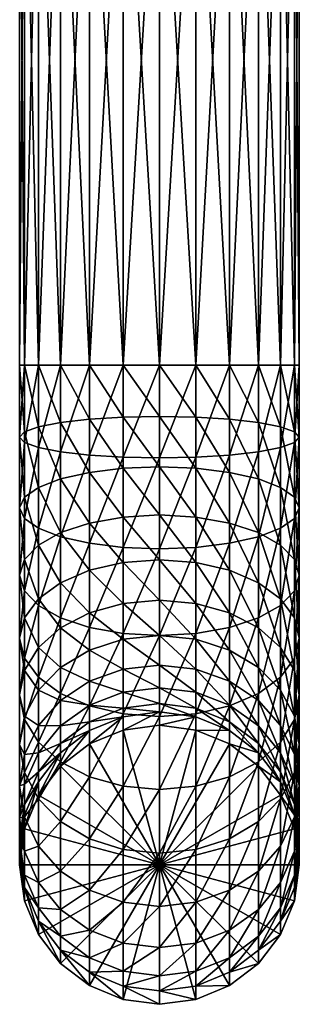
# Model space of a CAD drawing. Extents: x -0.03 to 0.041, y -0.131 to 0.03.
# Tile 1 of 256: x -0.011 to 0.012, y -0.131 to -0.05. Entities that reach past the tile are written whole.
import ezdxf

# ---------------------------------------------------------------- set-up
doc = ezdxf.new("R2010")
doc.units = 0
doc.layers.add('mesh', color=7, linetype='CONTINUOUS')

msp = doc.modelspace()

# ---------------------------------------------------------------- meshes
at = {"layer": 'mesh'}
mesh = msp.add_polyface(dxfattribs=at)
corners = [(-0.002727, -0.078791, 0.292947), (-0.002727, -0.028791, 0.292947), (0.000242, -0.078791, 0.293338), (-0.005495, -0.078791, 0.291801), (-0.005495, -0.028791, 0.291801), (-0.007872, -0.078791, 0.289977), (-0.007872, -0.028791, 0.289977), (-0.009695, -0.078791, 0.287601), (-0.009695, -0.028791, 0.287601), (-0.010842, -0.078791, 0.284833), (-0.010842, -0.028791, 0.284833), (-0.011233, -0.078791, 0.281863), (-0.011233, -0.028791, 0.281863), (-0.010842, -0.078791, 0.278893), (-0.010842, -0.028791, 0.278893), (-0.009695, -0.078791, 0.276126), (-0.009695, -0.028791, 0.276126), (-0.007872, -0.078791, 0.273749), (-0.007872, -0.028791, 0.273749), (-0.005495, -0.078791, 0.271925), (-0.005495, -0.028791, 0.271925), (-0.002727, -0.078791, 0.270779), (-0.002727, -0.028791, 0.270779), (0.000242, -0.078791, 0.270388), (0.000242, -0.028791, 0.270388), (-0.010842, -0.089615, 0.277276), (-0.010842, -0.084263, 0.278487), (-0.011233, -0.084702, 0.281424), (-0.009695, -0.088806, 0.274629), (-0.009695, -0.083854, 0.275749), (-0.007872, -0.088111, 0.272356), (-0.007872, -0.083503, 0.273399), (-0.005495, -0.087578, 0.270612), (-0.005495, -0.083234, 0.271595), (-0.002727, -0.087243, 0.269516), (-0.002727, -0.083064, 0.270462), (0.000242, -0.087129, 0.269142), (0.000242, -0.083006, 0.270075), (-0.005495, -0.086171, 0.291252), (-0.002727, -0.08634, 0.292386), (-0.007872, -0.085901, 0.289449), (-0.009695, -0.08555, 0.287098), (-0.010842, -0.085141, 0.284361)]
mesh.append_faces([[corners[k] for k in face] for face in [(0, 1, 2, 2), (3, 4, 0, 0), (5, 6, 3, 3), (7, 8, 5, 5), (9, 10, 7, 7), (11, 12, 9, 9), (13, 14, 11, 11), (15, 16, 13, 13), (17, 18, 15, 15), (19, 20, 17, 17), (21, 22, 19, 19), (23, 24, 21, 21), (25, 26, 27, 27), (28, 29, 26, 26), (30, 31, 29, 29), (32, 33, 31, 31), (34, 35, 33, 33), (36, 35, 34, 34), (36, 37, 35, 35), (38, 0, 39, 39), (38, 3, 0, 0), (40, 3, 38, 38), (40, 5, 3, 3), (41, 5, 40, 40), (41, 7, 5, 5), (42, 7, 41, 41), (42, 9, 7, 7), (27, 9, 42, 42), (27, 11, 9, 9), (26, 11, 27, 27), (26, 13, 11, 11), (29, 13, 26, 26), (29, 15, 13, 13), (31, 15, 29, 29), (31, 17, 15, 15), (33, 17, 31, 31), (33, 19, 17, 17), (35, 19, 33, 33), (35, 21, 19, 19), (37, 21, 35, 35), (37, 23, 21, 21)]])
mesh = msp.add_polyface(dxfattribs=at)
corners = [(0.011326, -0.078791, 0.284833), (0.01018, -0.028791, 0.287601), (0.011326, -0.028791, 0.284833), (0.01018, -0.078791, 0.287601), (0.008357, -0.028791, 0.289977), (0.008357, -0.078791, 0.289977), (0.00598, -0.028791, 0.291801), (0.00598, -0.078791, 0.291801), (0.003212, -0.028791, 0.292947), (0.003212, -0.078791, 0.292947), (0.000242, -0.028791, 0.293338), (0.000242, -0.078791, 0.293338), (-0.002727, -0.028791, 0.292947), (-0.002727, -0.078791, 0.292947), (-0.005495, -0.028791, 0.291801), (-0.005495, -0.078791, 0.291801), (-0.007872, -0.028791, 0.289977), (-0.007872, -0.078791, 0.289977), (-0.009695, -0.028791, 0.287601), (-0.009695, -0.078791, 0.287601), (-0.010842, -0.028791, 0.284833), (-0.010842, -0.078791, 0.284833), (-0.011233, -0.028791, 0.281863), (-0.011233, -0.078791, 0.281863), (-0.010842, -0.028791, 0.278893), (-0.010842, -0.078791, 0.278893), (-0.009695, -0.028791, 0.276126), (-0.009695, -0.078791, 0.276126), (-0.007872, -0.028791, 0.273749), (-0.007872, -0.078791, 0.273749), (-0.005495, -0.028791, 0.271925), (-0.005495, -0.078791, 0.271925), (-0.002727, -0.028791, 0.270779), (-0.002727, -0.078791, 0.270779), (0.000242, -0.028791, 0.270388), (0.000242, -0.078791, 0.270388), (0.003212, -0.028791, 0.270779), (0.003212, -0.078791, 0.270779), (0.00598, -0.028791, 0.271925), (0.00598, -0.078791, 0.271925), (0.008357, -0.028791, 0.273749), (0.008357, -0.078791, 0.273749), (0.01018, -0.028791, 0.276126), (0.01018, -0.078791, 0.276126), (0.011326, -0.028791, 0.278893), (0.011326, -0.078791, 0.278893), (0.011717, -0.028791, 0.281863), (0.011717, -0.078791, 0.281863), (-0.002178, -0.030903, 0.029432), (-0.000873, -0.031275, 0.000663), (-0.002218, -0.03114, 0.000663), (0.004015, -0.030761, 0.029449), (0.001574, -0.031264, 0.000663), (0.000242, -0.031195, 0.039206), (-0.000316, -0.031084, 0.037116), (-0.000836, -0.031073, 0.037331), (-0.001282, -0.031057, 0.037673), (-0.001625, -0.031035, 0.038119), (0.001767, -0.031057, 0.037673), (0.001321, -0.031073, 0.037331), (0.000801, -0.031084, 0.037116), (0.000242, -0.031088, 0.037042), (0.002325, -0.03101, 0.038639), (0.00211, -0.031035, 0.038119), (-0.00184, -0.03101, 0.038639)]
mesh.append_faces([[corners[k] for k in face] for face in [(0, 1, 2, 2), (3, 4, 1, 1), (5, 6, 4, 4), (7, 8, 6, 6), (9, 10, 8, 8), (11, 12, 10, 10), (13, 14, 12, 12), (15, 16, 14, 14), (17, 18, 16, 16), (19, 20, 18, 18), (21, 22, 20, 20), (23, 24, 22, 22), (25, 26, 24, 24), (27, 28, 26, 26), (29, 30, 28, 28), (31, 32, 30, 30), (33, 34, 32, 32), (35, 36, 34, 34), (37, 38, 36, 36), (39, 38, 37, 37), (39, 40, 38, 38), (41, 40, 39, 39), (41, 42, 40, 40), (43, 42, 41, 41), (43, 44, 42, 42), (45, 44, 43, 43), (45, 46, 44, 44), (47, 46, 45, 45), (47, 2, 46, 46), (48, 49, 50, 50), (51, 52, 49, 49), (53, 54, 55, 55), (53, 56, 57, 57), (53, 58, 59, 59), (60, 53, 59, 59), (53, 60, 61, 61), (53, 62, 63, 63), (53, 63, 58, 58), (53, 57, 64, 64), (53, 61, 54, 54), (53, 55, 56, 56)]])
mesh = msp.add_polyface(dxfattribs=at)
corners = [(0.011326, -0.078791, 0.284833), (0.011326, -0.028791, 0.284833), (0.011717, -0.078791, 0.281863), (0.01018, -0.078791, 0.287601), (0.01018, -0.028791, 0.287601), (0.008357, -0.078791, 0.289977), (0.008357, -0.028791, 0.289977), (0.00598, -0.078791, 0.291801), (0.00598, -0.028791, 0.291801), (0.003212, -0.078791, 0.292947), (0.003212, -0.028791, 0.292947), (0.000242, -0.078791, 0.293338), (0.000242, -0.028791, 0.293338), (0.003212, -0.078791, 0.270779), (0.003212, -0.028791, 0.270779), (0.000242, -0.078791, 0.270388), (0.003212, -0.087243, 0.269516), (0.000242, -0.083006, 0.270075), (0.000242, -0.087129, 0.269142), (0.003212, -0.083064, 0.270462), (0.00598, -0.087578, 0.270612), (0.00598, -0.083234, 0.271595), (0.008357, -0.088111, 0.272356), (0.008357, -0.083503, 0.273399), (0.01018, -0.088806, 0.274629), (0.01018, -0.083854, 0.275749), (0.011326, -0.089615, 0.277276), (0.011326, -0.084263, 0.278487), (0.011717, -0.090483, 0.280116), (0.011717, -0.084702, 0.281424), (0.00598, -0.078791, 0.271925), (0.008357, -0.078791, 0.273749), (0.01018, -0.078791, 0.276126), (0.011326, -0.078791, 0.278893), (0.011326, -0.085141, 0.284361), (0.01018, -0.08555, 0.287098), (0.008357, -0.085901, 0.289449), (0.00598, -0.086171, 0.291252), (0.003212, -0.08634, 0.292386), (0.000242, -0.086398, 0.292773), (-0.002727, -0.08634, 0.292386), (-0.002727, -0.078791, 0.292947)]
mesh.append_faces([[corners[k] for k in face] for face in [(0, 1, 2, 2), (3, 4, 0, 0), (5, 6, 3, 3), (7, 8, 5, 5), (9, 10, 7, 7), (11, 12, 9, 9), (13, 14, 15, 15), (16, 17, 18, 18), (16, 19, 17, 17), (20, 19, 16, 16), (20, 21, 19, 19), (22, 23, 21, 21), (24, 25, 23, 23), (26, 27, 25, 25), (28, 29, 27, 27), (19, 15, 17, 17), (19, 13, 15, 15), (21, 13, 19, 19), (21, 30, 13, 13), (23, 30, 21, 21), (23, 31, 30, 30), (25, 31, 23, 23), (25, 32, 31, 31), (27, 32, 25, 25), (27, 33, 32, 32), (29, 33, 27, 27), (29, 2, 33, 33), (34, 2, 29, 29), (34, 0, 2, 2), (35, 0, 34, 34), (35, 3, 0, 0), (36, 3, 35, 35), (36, 5, 3, 3), (37, 5, 36, 36), (37, 7, 5, 5), (38, 7, 37, 37), (38, 9, 7, 7), (39, 9, 38, 38), (39, 11, 9, 9), (40, 11, 39, 39), (40, 41, 11, 11)]])
mesh = msp.add_polyface(dxfattribs=at)
corners = [(-0.009695, -0.097946, 0.270271), (-0.009695, -0.093538, 0.272789), (-0.010842, -0.094729, 0.275287), (-0.007872, -0.096618, 0.2683), (-0.007872, -0.092515, 0.270644), (-0.005495, -0.095598, 0.266788), (-0.005495, -0.09173, 0.268998), (-0.002727, -0.094957, 0.265838), (-0.002727, -0.091237, 0.267963), (0.000242, -0.094739, 0.265514), (0.000242, -0.091069, 0.267611), (-0.005495, -0.100285, 0.286938), (-0.005495, -0.093388, 0.28962), (-0.002727, -0.093723, 0.290716), (-0.007872, -0.0995, 0.285292), (-0.007872, -0.092855, 0.287876), (-0.009695, -0.098477, 0.283147), (-0.009695, -0.09216, 0.285603), (-0.010842, -0.097286, 0.280649), (-0.010842, -0.091351, 0.282956), (-0.011233, -0.096008, 0.277968), (-0.011233, -0.090483, 0.280116), (-0.010842, -0.089615, 0.277276), (-0.009695, -0.088806, 0.274629), (-0.007872, -0.088111, 0.272356), (-0.005495, -0.087578, 0.270612), (-0.002727, -0.087243, 0.269516), (0.000242, -0.087129, 0.269142), (-0.002727, -0.08634, 0.292386), (0.000242, -0.086398, 0.292773), (-0.005495, -0.086171, 0.291252), (-0.007872, -0.085901, 0.289449), (-0.009695, -0.08555, 0.287098), (-0.010842, -0.085141, 0.284361), (-0.011233, -0.084702, 0.281424), (-0.010842, -0.084263, 0.278487), (-0.009695, -0.083854, 0.275749), (-0.007872, -0.083503, 0.273399), (-0.005495, -0.083234, 0.271595)]
mesh.append_faces([[corners[k] for k in face] for face in [(0, 1, 2, 2), (3, 4, 1, 1), (5, 4, 3, 3), (5, 6, 4, 4), (7, 6, 5, 5), (7, 8, 6, 6), (9, 8, 7, 7), (9, 10, 8, 8), (11, 12, 13, 13), (14, 15, 12, 12), (16, 17, 15, 15), (18, 19, 17, 17), (20, 21, 19, 19), (2, 21, 20, 20), (2, 22, 21, 21), (1, 22, 2, 2), (1, 23, 22, 22), (4, 23, 1, 1), (4, 24, 23, 23), (6, 24, 4, 4), (6, 25, 24, 24), (8, 25, 6, 6), (8, 26, 25, 25), (10, 26, 8, 8), (10, 27, 26, 26), (13, 28, 29, 29), (12, 28, 13, 13), (12, 30, 28, 28), (15, 30, 12, 12), (15, 31, 30, 30), (17, 31, 15, 15), (17, 32, 31, 31), (19, 32, 17, 17), (19, 33, 32, 32), (21, 33, 19, 19), (21, 34, 33, 33), (22, 34, 21, 21), (23, 35, 22, 22), (24, 36, 23, 23), (25, 37, 24, 24), (26, 38, 25, 25)]])
mesh = msp.add_polyface(dxfattribs=at)
corners = [(0.003212, -0.094957, 0.265838), (0.000242, -0.091069, 0.267611), (0.000242, -0.094739, 0.265514), (0.003212, -0.091237, 0.267963), (0.00598, -0.095598, 0.266788), (0.00598, -0.09173, 0.268998), (0.008357, -0.096618, 0.2683), (0.008357, -0.092515, 0.270644), (0.01018, -0.097946, 0.270271), (0.01018, -0.093538, 0.272789), (0.000242, -0.087129, 0.269142), (0.003212, -0.087243, 0.269516), (0.00598, -0.087578, 0.270612), (0.008357, -0.088111, 0.272356), (0.01018, -0.088806, 0.274629), (0.011326, -0.094729, 0.275287), (0.011326, -0.089615, 0.277276), (0.011717, -0.096008, 0.277968), (0.011717, -0.090483, 0.280116), (0.011326, -0.097286, 0.280649), (0.011326, -0.091351, 0.282956), (0.01018, -0.098477, 0.283147), (0.01018, -0.09216, 0.285603), (0.008357, -0.0995, 0.285292), (0.008357, -0.092855, 0.287876), (0.00598, -0.100285, 0.286938), (0.00598, -0.093388, 0.28962), (0.00598, -0.083234, 0.271595), (0.008357, -0.083503, 0.273399), (0.01018, -0.083854, 0.275749), (0.011326, -0.084263, 0.278487), (0.011717, -0.084702, 0.281424), (0.011326, -0.085141, 0.284361), (0.01018, -0.08555, 0.287098), (0.008357, -0.085901, 0.289449), (0.00598, -0.086171, 0.291252), (0.003212, -0.093723, 0.290716), (0.003212, -0.08634, 0.292386), (0.000242, -0.093837, 0.29109), (0.000242, -0.086398, 0.292773), (-0.002727, -0.093723, 0.290716)]
mesh.append_faces([[corners[k] for k in face] for face in [(0, 1, 2, 2), (0, 3, 1, 1), (4, 3, 0, 0), (4, 5, 3, 3), (6, 5, 4, 4), (6, 7, 5, 5), (8, 9, 7, 7), (3, 10, 1, 1), (3, 11, 10, 10), (5, 11, 3, 3), (5, 12, 11, 11), (7, 12, 5, 5), (7, 13, 12, 12), (9, 13, 7, 7), (9, 14, 13, 13), (15, 14, 9, 9), (15, 16, 14, 14), (17, 16, 15, 15), (17, 18, 16, 16), (19, 18, 17, 17), (19, 20, 18, 18), (21, 22, 20, 20), (23, 24, 22, 22), (25, 26, 24, 24), (13, 27, 12, 12), (14, 28, 13, 13), (16, 29, 14, 14), (18, 30, 16, 16), (20, 31, 18, 18), (20, 32, 31, 31), (22, 32, 20, 20), (22, 33, 32, 32), (24, 33, 22, 22), (24, 34, 33, 33), (26, 34, 24, 24), (26, 35, 34, 34), (36, 35, 26, 26), (36, 37, 35, 35), (38, 37, 36, 36), (38, 39, 37, 37), (40, 39, 38, 38)]])
mesh = msp.add_polyface(dxfattribs=at)
corners = [(-0.002727, -0.103702, 0.256545), (-0.002727, -0.101259, 0.260065), (-0.005495, -0.10215, 0.260787), (0.000242, -0.103366, 0.256346), (0.000242, -0.100955, 0.259819), (-0.007872, -0.103567, 0.261935), (-0.007872, -0.100329, 0.265376), (-0.009695, -0.101934, 0.267128), (-0.005495, -0.099097, 0.264031), (-0.002727, -0.098323, 0.263186), (0.000242, -0.098059, 0.262897), (-0.010842, -0.103803, 0.269169), (-0.010842, -0.099494, 0.272565), (-0.011233, -0.101154, 0.275028), (-0.009695, -0.097946, 0.270271), (-0.007872, -0.096618, 0.2683), (-0.005495, -0.095598, 0.266788), (-0.002727, -0.094957, 0.265838), (0.000242, -0.094739, 0.265514), (-0.002727, -0.107351, 0.284218), (-0.002727, -0.100778, 0.287973), (0.000242, -0.100947, 0.288326), (-0.005495, -0.10671, 0.283267), (-0.005495, -0.100285, 0.286938), (-0.007872, -0.105691, 0.281755), (-0.007872, -0.0995, 0.285292), (-0.009695, -0.104362, 0.279785), (-0.009695, -0.098477, 0.283147), (-0.010842, -0.102815, 0.27749), (-0.010842, -0.097286, 0.280649), (-0.011233, -0.096008, 0.277968), (-0.010842, -0.094729, 0.275287), (-0.009695, -0.093538, 0.272789), (0.000242, -0.093837, 0.29109), (-0.002727, -0.093723, 0.290716), (-0.005495, -0.093388, 0.28962), (-0.007872, -0.092855, 0.287876), (-0.009695, -0.09216, 0.285603), (-0.010842, -0.091351, 0.282956)]
mesh.append_faces([[corners[k] for k in face] for face in [(0, 1, 2, 2), (3, 1, 0, 0), (3, 4, 1, 1), (5, 6, 7, 7), (2, 6, 5, 5), (2, 8, 6, 6), (1, 8, 2, 2), (1, 9, 8, 8), (4, 9, 1, 1), (4, 10, 9, 9), (11, 12, 13, 13), (7, 12, 11, 11), (7, 14, 12, 12), (6, 14, 7, 7), (6, 15, 14, 14), (8, 15, 6, 6), (8, 16, 15, 15), (9, 16, 8, 8), (9, 17, 16, 16), (10, 17, 9, 9), (10, 18, 17, 17), (19, 20, 21, 21), (22, 23, 20, 20), (24, 25, 23, 23), (26, 27, 25, 25), (28, 27, 26, 26), (28, 29, 27, 27), (13, 29, 28, 28), (13, 30, 29, 29), (12, 30, 13, 13), (12, 31, 30, 30), (14, 31, 12, 12), (15, 32, 14, 14), (20, 33, 21, 21), (20, 34, 33, 33), (23, 34, 20, 20), (25, 35, 23, 23), (27, 36, 25, 25), (29, 37, 27, 27), (30, 38, 29, 29)]])
mesh = msp.add_polyface(dxfattribs=at)
corners = [(0.003212, -0.103702, 0.256545), (0.000242, -0.100955, 0.259819), (0.000242, -0.103366, 0.256346), (0.003212, -0.101259, 0.260065), (0.00598, -0.10469, 0.257127), (0.00598, -0.10215, 0.260787), (0.000242, -0.098059, 0.262897), (0.003212, -0.098323, 0.263186), (0.00598, -0.099097, 0.264031), (0.008357, -0.103567, 0.261935), (0.008357, -0.100329, 0.265376), (0.01018, -0.105414, 0.263431), (0.01018, -0.101934, 0.267128), (0.000242, -0.094739, 0.265514), (0.003212, -0.094957, 0.265838), (0.00598, -0.095598, 0.266788), (0.008357, -0.096618, 0.2683), (0.01018, -0.097946, 0.270271), (0.011326, -0.103803, 0.269169), (0.011326, -0.099494, 0.272565), (0.011717, -0.10581, 0.271359), (0.011717, -0.101154, 0.275028), (0.008357, -0.092515, 0.270644), (0.01018, -0.093538, 0.272789), (0.011326, -0.094729, 0.275287), (0.011717, -0.096008, 0.277968), (0.011326, -0.102815, 0.27749), (0.011326, -0.097286, 0.280649), (0.01018, -0.104362, 0.279785), (0.01018, -0.098477, 0.283147), (0.008357, -0.105691, 0.281755), (0.008357, -0.0995, 0.285292), (0.00598, -0.10671, 0.283267), (0.00598, -0.100285, 0.286938), (0.003212, -0.107351, 0.284218), (0.003212, -0.100778, 0.287973), (0.000242, -0.10757, 0.284542), (0.000242, -0.100947, 0.288326), (0.011326, -0.091351, 0.282956), (0.01018, -0.09216, 0.285603), (0.008357, -0.092855, 0.287876), (0.00598, -0.093388, 0.28962), (0.003212, -0.093723, 0.290716), (0.000242, -0.093837, 0.29109)]
mesh.append_faces([[corners[k] for k in face] for face in [(0, 1, 2, 2), (0, 3, 1, 1), (4, 5, 3, 3), (3, 6, 1, 1), (3, 7, 6, 6), (5, 7, 3, 3), (5, 8, 7, 7), (9, 8, 5, 5), (9, 10, 8, 8), (11, 12, 10, 10), (7, 13, 6, 6), (7, 14, 13, 13), (8, 14, 7, 7), (8, 15, 14, 14), (10, 15, 8, 8), (10, 16, 15, 15), (12, 16, 10, 10), (12, 17, 16, 16), (18, 17, 12, 12), (18, 19, 17, 17), (20, 21, 19, 19), (17, 22, 16, 16), (19, 23, 17, 17), (19, 24, 23, 23), (21, 24, 19, 19), (21, 25, 24, 24), (26, 25, 21, 21), (26, 27, 25, 25), (28, 27, 26, 26), (28, 29, 27, 27), (30, 31, 29, 29), (32, 33, 31, 31), (34, 35, 33, 33), (36, 37, 35, 35), (29, 38, 27, 27), (31, 39, 29, 29), (33, 40, 31, 31), (35, 41, 33, 33), (35, 42, 41, 41), (37, 42, 35, 35), (37, 43, 42, 42)]])
mesh = msp.add_polyface(dxfattribs=at)
corners = [(0.003212, -0.10869, 0.231941), (0.00598, -0.108738, 0.244493), (0.003212, -0.107596, 0.244393), (0.000242, -0.106526, 0.248531), (0.000242, -0.107207, 0.244359), (0.003212, -0.106906, 0.248622), (0.00598, -0.108021, 0.24889), (0.000242, -0.105236, 0.252556), (0.003212, -0.105599, 0.252703), (0.00598, -0.106661, 0.253132), (0.008357, -0.109794, 0.249316), (0.008357, -0.108352, 0.253816), (0.000242, -0.103366, 0.256346), (0.003212, -0.103702, 0.256545), (0.00598, -0.10469, 0.257127), (0.008357, -0.106261, 0.258053), (0.01018, -0.110555, 0.254707), (0.01018, -0.108308, 0.25926), (0.003212, -0.101259, 0.260065), (0.00598, -0.10215, 0.260787), (0.008357, -0.103567, 0.261935), (0.01018, -0.105414, 0.263431), (0.011326, -0.110693, 0.260665), (0.011326, -0.107564, 0.265173), (0.008357, -0.100329, 0.265376), (0.01018, -0.101934, 0.267128), (0.011326, -0.103803, 0.269169), (0.011717, -0.109872, 0.267042), (0.011717, -0.10581, 0.271359), (0.011326, -0.112179, 0.268912), (0.011326, -0.107816, 0.273549), (0.011326, -0.099494, 0.272565), (0.011717, -0.101154, 0.275028), (0.011326, -0.102815, 0.27749), (0.01018, -0.109685, 0.27559), (0.01018, -0.104362, 0.279785), (0.008357, -0.11129, 0.277342), (0.008357, -0.105691, 0.281755), (0.00598, -0.112522, 0.278687), (0.00598, -0.10671, 0.283267), (0.01018, -0.098477, 0.283147), (0.008357, -0.0995, 0.285292), (0.003212, -0.107351, 0.284218), (0.00598, -0.100285, 0.286938), (0.000242, -0.10757, 0.284542), (0.003212, -0.100778, 0.287973)]
mesh.append_faces([[corners[k] for k in face] for face in [(0, 1, 2, 2), (2, 3, 4, 4), (2, 5, 3, 3), (1, 5, 2, 2), (1, 6, 5, 5), (5, 7, 3, 3), (5, 8, 7, 7), (6, 8, 5, 5), (6, 9, 8, 8), (10, 9, 6, 6), (10, 11, 9, 9), (8, 12, 7, 7), (8, 13, 12, 12), (9, 13, 8, 8), (9, 14, 13, 13), (11, 14, 9, 9), (11, 15, 14, 14), (16, 17, 15, 15), (14, 18, 13, 13), (15, 19, 14, 14), (15, 20, 19, 19), (17, 20, 15, 15), (17, 21, 20, 20), (22, 23, 21, 21), (21, 24, 20, 20), (23, 25, 21, 21), (23, 26, 25, 25), (27, 26, 23, 23), (27, 28, 26, 26), (29, 30, 28, 28), (28, 31, 26, 26), (30, 32, 28, 28), (30, 33, 32, 32), (34, 33, 30, 30), (34, 35, 33, 33), (36, 37, 35, 35), (38, 39, 37, 37), (37, 40, 35, 35), (39, 41, 37, 37), (42, 43, 39, 39), (44, 45, 42, 42)]])
mesh = msp.add_polyface(dxfattribs=at)
corners = [(-0.009695, -0.114016, 0.232409), (-0.007872, -0.110555, 0.244653), (-0.009695, -0.112922, 0.244861), (-0.007872, -0.111648, 0.232201), (-0.009695, -0.112104, 0.249872), (-0.010842, -0.114795, 0.250519), (-0.007872, -0.109794, 0.249316), (-0.010842, -0.113121, 0.255744), (-0.009695, -0.110555, 0.254707), (-0.007872, -0.108352, 0.253816), (-0.010842, -0.110693, 0.260665), (-0.011233, -0.113251, 0.262173), (-0.009695, -0.108308, 0.25926), (-0.007872, -0.106261, 0.258053), (-0.010842, -0.11581, 0.263681), (-0.010842, -0.112179, 0.268912), (-0.009695, -0.11433, 0.270654), (-0.011233, -0.109872, 0.267042), (-0.010842, -0.107564, 0.265173), (-0.009695, -0.105414, 0.263431), (-0.007872, -0.103567, 0.261935), (-0.009695, -0.109685, 0.27559), (-0.007872, -0.11129, 0.277342), (-0.010842, -0.107816, 0.273549), (-0.011233, -0.10581, 0.271359), (-0.010842, -0.103803, 0.269169), (-0.009695, -0.101934, 0.267128), (-0.007872, -0.105691, 0.281755), (-0.009695, -0.104362, 0.279785), (-0.010842, -0.102815, 0.27749), (-0.011233, -0.101154, 0.275028), (-0.007872, -0.0995, 0.285292)]
mesh.append_faces([[corners[k] for k in face] for face in [(0, 1, 2, 2), (3, 1, 0, 0), (2, 4, 5, 5), (1, 4, 2, 2), (1, 6, 4, 4), (4, 7, 5, 5), (4, 8, 7, 7), (6, 8, 4, 4), (6, 9, 8, 8), (7, 10, 11, 11), (8, 10, 7, 7), (8, 12, 10, 10), (9, 12, 8, 8), (9, 13, 12, 12), (14, 15, 16, 16), (11, 17, 15, 15), (10, 17, 11, 11), (10, 18, 17, 17), (12, 18, 10, 10), (12, 19, 18, 18), (13, 19, 12, 12), (13, 20, 19, 19), (16, 21, 22, 22), (15, 21, 16, 16), (15, 23, 21, 21), (17, 23, 15, 15), (17, 24, 23, 23), (18, 24, 17, 17), (18, 25, 24, 24), (19, 25, 18, 18), (19, 26, 25, 25), (20, 26, 19, 19), (21, 27, 22, 22), (21, 28, 27, 27), (23, 28, 21, 21), (23, 29, 28, 28), (24, 29, 23, 23), (24, 30, 29, 29), (25, 30, 24, 24), (28, 31, 27, 27)]])
mesh = msp.add_polyface(dxfattribs=at)
corners = [(-0.007872, -0.111648, 0.232201), (-0.005495, -0.108738, 0.244493), (-0.007872, -0.110555, 0.244653), (-0.005495, -0.109832, 0.232041), (-0.002727, -0.107596, 0.244393), (-0.002727, -0.10869, 0.231941), (0.000242, -0.107207, 0.244359), (0.000242, -0.1083, 0.231907), (0.003212, -0.107596, 0.244393), (0.000242, -0.119731, 0.232911), (0.003212, -0.10869, 0.231941), (-0.007872, -0.109794, 0.249316), (-0.005495, -0.108021, 0.24889), (-0.002727, -0.106906, 0.248622), (0.000242, -0.106526, 0.248531), (-0.007872, -0.108352, 0.253816), (-0.005495, -0.106661, 0.253132), (-0.002727, -0.105599, 0.252703), (0.000242, -0.105236, 0.252556), (-0.007872, -0.106261, 0.258053), (-0.005495, -0.10469, 0.257127), (-0.002727, -0.103702, 0.256545), (0.000242, -0.103366, 0.256346), (-0.007872, -0.103567, 0.261935), (-0.005495, -0.10215, 0.260787), (-0.007872, -0.116176, 0.27215), (-0.007872, -0.11129, 0.277342), (-0.005495, -0.112522, 0.278687), (-0.002727, -0.113296, 0.279532), (0.000242, -0.10757, 0.284542), (0.000242, -0.113561, 0.27982), (-0.002727, -0.107351, 0.284218), (-0.005495, -0.10671, 0.283267), (-0.007872, -0.105691, 0.281755), (0.000242, -0.100947, 0.288326), (-0.002727, -0.100778, 0.287973), (-0.005495, -0.100285, 0.286938)]
mesh.append_faces([[corners[k] for k in face] for face in [(0, 1, 2, 2), (3, 1, 0, 0), (3, 4, 1, 1), (5, 4, 3, 3), (5, 6, 4, 4), (7, 6, 5, 5), (7, 8, 6, 6), (9, 5, 3, 3), (9, 7, 5, 5), (10, 7, 9, 9), (1, 11, 2, 2), (1, 12, 11, 11), (4, 12, 1, 1), (4, 13, 12, 12), (6, 13, 4, 4), (6, 14, 13, 13), (12, 15, 11, 11), (12, 16, 15, 15), (13, 16, 12, 12), (13, 17, 16, 16), (14, 17, 13, 13), (14, 18, 17, 17), (16, 19, 15, 15), (16, 20, 19, 19), (17, 20, 16, 16), (17, 21, 20, 20), (18, 21, 17, 17), (18, 22, 21, 21), (20, 23, 19, 19), (20, 24, 23, 23), (21, 24, 20, 20), (25, 26, 27, 27), (28, 29, 30, 30), (28, 31, 29, 29), (27, 31, 28, 28), (27, 32, 31, 31), (26, 32, 27, 27), (26, 33, 32, 32), (31, 34, 29, 29), (32, 35, 31, 31), (33, 36, 32, 32)]])
mesh = msp.add_polyface(dxfattribs=at)
corners = [(0.003212, -0.10869, 0.231941), (0.003212, -0.107596, 0.244393), (0.000242, -0.1083, 0.231907), (0.00598, -0.109832, 0.232041), (0.00598, -0.108738, 0.244493), (0.008357, -0.110555, 0.244653), (0.008357, -0.111648, 0.232201), (0.01018, -0.112922, 0.244861), (0.01018, -0.114016, 0.232409), (0.011326, -0.115679, 0.245103), (0.000242, -0.119731, 0.232911), (0.00598, -0.108021, 0.24889), (0.008357, -0.109794, 0.249316), (0.01018, -0.112104, 0.249872), (0.011326, -0.114795, 0.250519), (0.008357, -0.108352, 0.253816), (0.01018, -0.110555, 0.254707), (0.011326, -0.113121, 0.255744), (0.008357, -0.106261, 0.258053), (0.01018, -0.108308, 0.25926), (0.011326, -0.110693, 0.260665), (0.011717, -0.115874, 0.256858), (0.011717, -0.113251, 0.262173), (0.01018, -0.105414, 0.263431), (0.011326, -0.107564, 0.265173), (0.011717, -0.109872, 0.267042), (0.011326, -0.11581, 0.263681), (0.011326, -0.112179, 0.268912), (0.011717, -0.10581, 0.271359), (0.01018, -0.11433, 0.270654), (0.011326, -0.107816, 0.273549), (0.01018, -0.109685, 0.27559), (0.008357, -0.116176, 0.27215), (0.008357, -0.11129, 0.277342), (0.00598, -0.117593, 0.273298), (0.00598, -0.112522, 0.278687), (0.01018, -0.104362, 0.279785), (0.008357, -0.105691, 0.281755), (0.003212, -0.113296, 0.279532), (0.00598, -0.10671, 0.283267), (0.003212, -0.107351, 0.284218), (0.000242, -0.113561, 0.27982), (0.000242, -0.10757, 0.284542)]
mesh.append_faces([[corners[k] for k in face] for face in [(0, 1, 2, 2), (3, 4, 0, 0), (3, 5, 4, 4), (6, 5, 3, 3), (6, 7, 5, 5), (8, 7, 6, 6), (8, 9, 7, 7), (10, 3, 0, 0), (10, 6, 3, 3), (5, 11, 4, 4), (5, 12, 11, 11), (7, 12, 5, 5), (7, 13, 12, 12), (9, 13, 7, 7), (9, 14, 13, 13), (13, 15, 12, 12), (13, 16, 15, 15), (14, 16, 13, 13), (14, 17, 16, 16), (16, 18, 15, 15), (17, 19, 16, 16), (17, 20, 19, 19), (21, 20, 17, 17), (21, 22, 20, 20), (20, 23, 19, 19), (22, 24, 20, 20), (22, 25, 24, 24), (26, 25, 22, 22), (26, 27, 25, 25), (27, 28, 25, 25), (29, 30, 27, 27), (29, 31, 30, 30), (32, 31, 29, 29), (32, 33, 31, 31), (34, 35, 33, 33), (33, 36, 31, 31), (35, 37, 33, 33), (38, 39, 35, 35), (38, 40, 39, 39), (41, 40, 38, 38), (41, 42, 40, 40)]])
mesh = msp.add_polyface(dxfattribs=at)
corners = [(-0.010842, -0.12269, 0.233171), (-0.011233, -0.118638, 0.245363), (-0.010842, -0.121596, 0.245623), (-0.011233, -0.119731, 0.232911), (-0.010842, -0.115679, 0.245103), (-0.010842, -0.116773, 0.232651), (-0.009695, -0.112922, 0.244861), (-0.009695, -0.114016, 0.232409), (0.000242, -0.119731, 0.232911), (-0.007872, -0.111648, 0.232201), (-0.005495, -0.109832, 0.232041), (-0.010842, -0.120571, 0.251907), (-0.011233, -0.117683, 0.251213), (-0.010842, -0.114795, 0.250519), (-0.010842, -0.118628, 0.257971), (-0.009695, -0.121193, 0.259008), (-0.011233, -0.115874, 0.256858), (-0.010842, -0.113121, 0.255744), (-0.009695, -0.118194, 0.265086), (-0.007872, -0.120242, 0.266293), (-0.010842, -0.11581, 0.263681), (-0.011233, -0.113251, 0.262173), (-0.002727, -0.1228, 0.267801), (-0.002727, -0.118484, 0.274019), (0.000242, -0.118788, 0.274266), (-0.005495, -0.121813, 0.267219), (-0.005495, -0.117593, 0.273298), (-0.007872, -0.116176, 0.27215), (-0.009695, -0.11433, 0.270654), (-0.010842, -0.112179, 0.268912), (-0.002727, -0.113296, 0.279532), (0.000242, -0.113561, 0.27982), (-0.005495, -0.112522, 0.278687), (-0.007872, -0.11129, 0.277342)]
mesh.append_faces([[corners[k] for k in face] for face in [(0, 1, 2, 2), (3, 1, 0, 0), (3, 4, 1, 1), (5, 4, 3, 3), (5, 6, 4, 4), (7, 6, 5, 5), (8, 7, 5, 5), (8, 9, 7, 7), (10, 9, 8, 8), (8, 3, 0, 0), (5, 3, 8, 8), (1, 11, 2, 2), (1, 12, 11, 11), (4, 12, 1, 1), (4, 13, 12, 12), (6, 13, 4, 4), (11, 14, 15, 15), (12, 14, 11, 11), (12, 16, 14, 14), (13, 16, 12, 12), (13, 17, 16, 16), (15, 18, 19, 19), (14, 18, 15, 15), (14, 20, 18, 18), (16, 20, 14, 14), (16, 21, 20, 20), (17, 21, 16, 16), (22, 23, 24, 24), (25, 23, 22, 22), (25, 26, 23, 23), (19, 26, 25, 25), (19, 27, 26, 26), (18, 27, 19, 19), (18, 28, 27, 27), (20, 28, 18, 18), (21, 29, 20, 20), (23, 30, 31, 31), (26, 30, 23, 23), (26, 32, 30, 30), (27, 32, 26, 26), (28, 33, 27, 27)]])
mesh = msp.add_polyface(dxfattribs=at)
corners = [(0.011326, -0.116773, 0.232651), (0.011326, -0.115679, 0.245103), (0.01018, -0.114016, 0.232409), (0.011717, -0.118638, 0.245363), (0.011717, -0.119731, 0.232911), (0.011326, -0.121596, 0.245623), (0.011326, -0.12269, 0.233171), (0.000242, -0.119731, 0.232911), (0.008357, -0.111648, 0.232201), (0.011326, -0.114795, 0.250519), (0.011717, -0.117683, 0.251213), (0.011326, -0.120571, 0.251907), (0.011326, -0.113121, 0.255744), (0.011717, -0.115874, 0.256858), (0.011326, -0.118628, 0.257971), (0.01018, -0.123261, 0.252554), (0.01018, -0.121193, 0.259008), (0.011717, -0.113251, 0.262173), (0.011326, -0.11581, 0.263681), (0.01018, -0.118194, 0.265086), (0.008357, -0.123397, 0.259899), (0.008357, -0.120242, 0.266293), (0.011326, -0.112179, 0.268912), (0.01018, -0.11433, 0.270654), (0.008357, -0.116176, 0.27215), (0.00598, -0.121813, 0.267219), (0.00598, -0.117593, 0.273298), (0.003212, -0.1228, 0.267801), (0.003212, -0.118484, 0.274019), (0.000242, -0.123137, 0.267999), (0.000242, -0.118788, 0.274266), (0.008357, -0.11129, 0.277342), (0.00598, -0.112522, 0.278687), (0.003212, -0.113296, 0.279532), (0.000242, -0.113561, 0.27982), (-0.002727, -0.118484, 0.274019)]
mesh.append_faces([[corners[k] for k in face] for face in [(0, 1, 2, 2), (0, 3, 1, 1), (4, 3, 0, 0), (4, 5, 3, 3), (6, 5, 4, 4), (7, 0, 2, 2), (7, 4, 0, 0), (6, 4, 7, 7), (2, 8, 7, 7), (3, 9, 1, 1), (3, 10, 9, 9), (5, 10, 3, 3), (5, 11, 10, 10), (10, 12, 9, 9), (10, 13, 12, 12), (11, 13, 10, 10), (11, 14, 13, 13), (15, 14, 11, 11), (15, 16, 14, 14), (14, 17, 13, 13), (14, 18, 17, 17), (16, 18, 14, 14), (16, 19, 18, 18), (20, 19, 16, 16), (20, 21, 19, 19), (19, 22, 18, 18), (19, 23, 22, 22), (21, 23, 19, 19), (21, 24, 23, 23), (25, 24, 21, 21), (25, 26, 24, 24), (27, 26, 25, 25), (27, 28, 26, 26), (29, 28, 27, 27), (29, 30, 28, 28), (26, 31, 24, 24), (28, 32, 26, 26), (28, 33, 32, 32), (30, 33, 28, 28), (30, 34, 33, 33), (35, 34, 30, 30)]])
mesh = msp.add_polyface(dxfattribs=at)
corners = [(0.011326, -0.12269, 0.233171), (0.01018, -0.124353, 0.245865), (0.011326, -0.121596, 0.245623), (0.01018, -0.125447, 0.233413), (0.008357, -0.126721, 0.246073), (0.008357, -0.127814, 0.233621), (0.00598, -0.128537, 0.246233), (0.00598, -0.129631, 0.233781), (0.003212, -0.129679, 0.246333), (0.003212, -0.130773, 0.233881), (0.000242, -0.130069, 0.246367), (0.000242, -0.131162, 0.233915), (0.000242, -0.119731, 0.232911), (0.011326, -0.120571, 0.251907), (0.01018, -0.123261, 0.252554), (0.008357, -0.125572, 0.25311), (0.00598, -0.127345, 0.253536), (0.003212, -0.12846, 0.253804), (0.000242, -0.12884, 0.253895), (0.01018, -0.121193, 0.259008), (0.008357, -0.123397, 0.259899), (0.00598, -0.125087, 0.260583), (0.003212, -0.12615, 0.261012), (0.000242, -0.126513, 0.261159), (0.008357, -0.120242, 0.266293), (0.00598, -0.121813, 0.267219), (0.003212, -0.1228, 0.267801), (0.000242, -0.123137, 0.267999), (-0.002727, -0.12615, 0.261012), (-0.002727, -0.1228, 0.267801), (0.000242, -0.118788, 0.274266)]
mesh.append_faces([[corners[k] for k in face] for face in [(0, 1, 2, 2), (3, 1, 0, 0), (3, 4, 1, 1), (5, 4, 3, 3), (5, 6, 4, 4), (7, 6, 5, 5), (7, 8, 6, 6), (9, 8, 7, 7), (9, 10, 8, 8), (11, 10, 9, 9), (12, 9, 7, 7), (12, 11, 9, 9), (12, 3, 0, 0), (12, 5, 3, 3), (7, 5, 12, 12), (1, 13, 2, 2), (1, 14, 13, 13), (4, 14, 1, 1), (4, 15, 14, 14), (6, 15, 4, 4), (6, 16, 15, 15), (8, 16, 6, 6), (8, 17, 16, 16), (10, 17, 8, 8), (10, 18, 17, 17), (15, 19, 14, 14), (15, 20, 19, 19), (16, 20, 15, 15), (16, 21, 20, 20), (17, 21, 16, 16), (17, 22, 21, 21), (18, 22, 17, 17), (18, 23, 22, 22), (21, 24, 20, 20), (21, 25, 24, 24), (22, 25, 21, 21), (22, 26, 25, 25), (23, 26, 22, 22), (23, 27, 26, 26), (28, 27, 23, 23), (29, 30, 27, 27)]])
mesh = msp.add_polyface(dxfattribs=at)
corners = [(-0.002727, -0.130773, 0.233881), (-0.002727, -0.129679, 0.246333), (0.000242, -0.131162, 0.233915), (-0.005495, -0.128537, 0.246233), (-0.005495, -0.129631, 0.233781), (-0.007872, -0.126721, 0.246073), (-0.007872, -0.127814, 0.233621), (-0.009695, -0.124353, 0.245865), (-0.009695, -0.125447, 0.233413), (-0.010842, -0.121596, 0.245623), (-0.010842, -0.12269, 0.233171), (0.000242, -0.130069, 0.246367), (0.000242, -0.119731, 0.232911), (0.000242, -0.12884, 0.253895), (-0.002727, -0.12846, 0.253804), (-0.005495, -0.127345, 0.253536), (-0.007872, -0.125572, 0.25311), (-0.009695, -0.123261, 0.252554), (-0.010842, -0.120571, 0.251907), (0.000242, -0.126513, 0.261159), (-0.002727, -0.12615, 0.261012), (-0.005495, -0.125087, 0.260583), (-0.007872, -0.123397, 0.259899), (-0.009695, -0.121193, 0.259008), (-0.002727, -0.1228, 0.267801), (0.000242, -0.123137, 0.267999), (-0.005495, -0.121813, 0.267219), (-0.007872, -0.120242, 0.266293)]
mesh.append_faces([[corners[k] for k in face] for face in [(0, 1, 2, 2), (0, 3, 1, 1), (4, 3, 0, 0), (4, 5, 3, 3), (6, 5, 4, 4), (6, 7, 5, 5), (8, 7, 6, 6), (8, 9, 7, 7), (10, 9, 8, 8), (2, 1, 11, 11), (12, 10, 8, 8), (12, 4, 0, 0), (12, 6, 4, 4), (8, 6, 12, 12), (0, 2, 12, 12), (1, 13, 11, 11), (1, 14, 13, 13), (3, 14, 1, 1), (3, 15, 14, 14), (5, 15, 3, 3), (5, 16, 15, 15), (7, 16, 5, 5), (7, 17, 16, 16), (9, 17, 7, 7), (9, 18, 17, 17), (14, 19, 13, 13), (14, 20, 19, 19), (15, 20, 14, 14), (15, 21, 20, 20), (16, 21, 15, 15), (16, 22, 21, 21), (17, 22, 16, 16), (17, 23, 22, 22), (18, 23, 17, 17), (20, 24, 25, 25), (21, 24, 20, 20), (21, 26, 24, 24), (22, 26, 21, 21), (22, 27, 26, 26), (23, 27, 22, 22)]])

doc.saveas('drawing.dxf')
